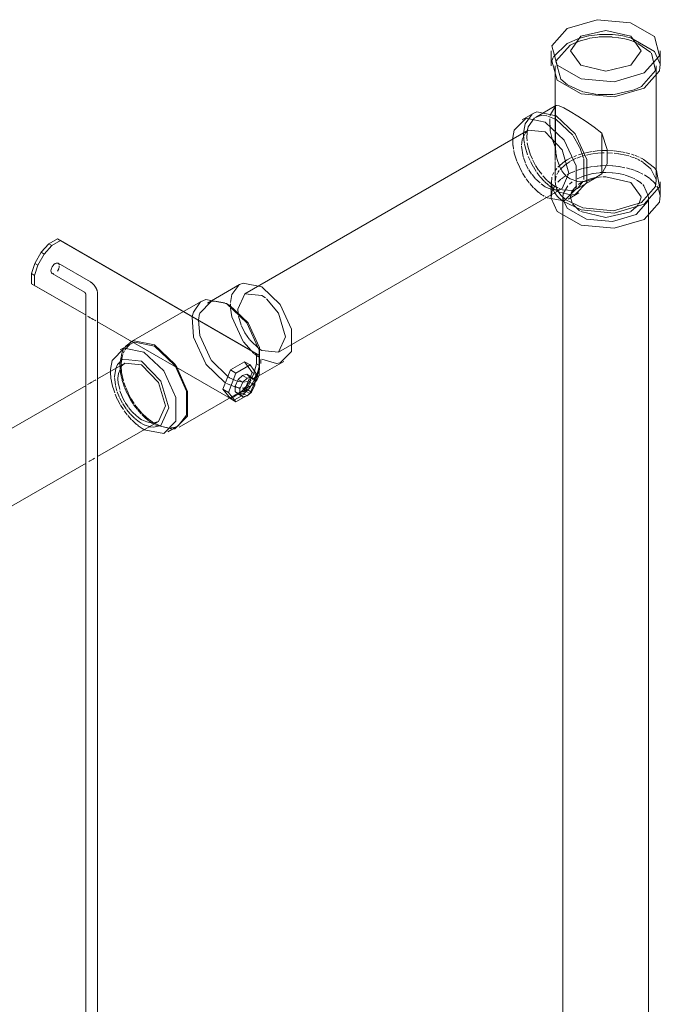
# Model space of a CAD drawing. Header units: inches. Extents: x -332 to 1204, y -60 to 270.
# Tile 72 of 91: x 354 to 368, y 33 to 54. Entities that reach past the tile are written whole.
import ezdxf

# ---------------------------------------------------------------- set-up
doc = ezdxf.new("R2010")
doc.units = ezdxf.units.IN
doc.header["$MEASUREMENT"] = 0
doc.layers.add('P-SANR-FIXT', color=6, linetype='Continuous', lineweight=9)

# ---------------------------------------------------------------- blocks, each defined once
blk = doc.blocks.new('SSG_Safety_Station_Shower_Eyewash_PLA_3_ - Default-V17-WASTE AND VENT RISER DIAGRAM')
at = {"layer": 'P-SANR-FIXT', "color": 10}
for p, q in [((-249.917, 53.444), (-249.727, 53.492)), ((-249.496, 53.521), (-249.364, 53.526)), ((-249.359, 53.526), (-249.227, 53.521)), ((-249.223, 53.521), (-249.092, 53.507)), ((-249.089, 53.506), (-248.961, 53.484)), ((-250.473, 53.047), (-250.181, 53.33)), ((-250.42, 52.96), (-250.121, 53.295)), ((-250.181, 53.33), (-249.922, 53.443)), ((-250.121, 53.295), (-250.01, 53.348)), ((-250.009, 53.348), (-249.905, 53.389)), ((-249.897, 53.391), (-249.717, 53.441)), ((-249.498, 53.472), (-249.371, 53.475)), ((-249.364, 53.475), (-249.231, 53.47)), ((-249.225, 53.469), (-249.093, 53.454)), ((-249.088, 53.454), (-248.961, 53.431)), ((-248.959, 53.483), (-248.839, 53.453)), ((-248.825, 53.392), (-248.761, 53.368)), ((-248.744, 53.361), (-248.697, 53.34)), ((-248.682, 53.332), (-248.41, 53.139)), ((-250.506, 52.963), (-250.479, 53.033)), ((-249.85, 52.307), (-250.161, 52.449)), ((-249.544, 52.251), (-249.838, 52.304)), ((-249.197, 52.248), (-249.531, 52.25)), ((-248.763, 52.35), (-249.183, 52.249)), ((-248.607, 52.421), (-248.759, 52.352)), ((-250.533, 51.826), (-250.542, 51.795)), ((-250.432, 51.999), (-250.533, 51.826)), ((-250.432, 51.999), (-250.42, 52.015)), ((-250.432, 51.801), (-250.432, 51.999)), ((-250.611, 51.795), (-250.704, 51.803)), ((-250.419, 51.719), (-250.593, 51.791)), ((-250.435, 51.79), (-250.435, 51.725)), ((-250.435, 51.722), (-250.435, 51.48)), ((-250.432, 51.722), (-250.432, 51.792)), ((-250.432, 51.482), (-250.432, 51.722)), ((-250.065, 51.386), (-250.419, 51.719)), ((-251.065, 51.436), (-251.136, 51.292)), ((-251.105, 51.408), (-251.103, 51.469)), ((-251.1, 51.296), (-251.105, 51.407)), ((-251.006, 51.49), (-251.064, 51.437)), ((-251.034, 51.443), (-251.038, 51.339)), ((-251.026, 51.499), (-251.034, 51.444)), ((-250.435, 51.462), (-250.435, 51.228)), ((-250.432, 51.225), (-250.432, 51.459)), ((-249.447, 51.431), (-249.447, 50.993)), ((-251.335, 51.334), (-251.337, 51.277)), ((-251.337, 51.273), (-251.332, 51.17)), ((-251.137, 51.286), (-251.153, 51.171)), ((-251.09, 51.218), (-251.099, 51.287)), ((-251.038, 51.337), (-251.033, 51.263)), ((-251.028, 51.224), (-251.008, 51.123)), ((-250.488, 51.268), (-250.437, 51.142)), ((-250.435, 51.228), (-250.435, 51.141)), ((-250.432, 51.143), (-250.432, 51.225)), ((-249.918, 51.135), (-250.055, 51.372)), ((-251.331, 51.164), (-251.321, 51.092)), ((-251.153, 51.152), (-251.114, 50.928)), ((-251.008, 51.123), (-250.97, 50.994)), ((-250.966, 50.983), (-250.921, 50.874)), ((-250.435, 51.139), (-250.435, 50.995)), ((-250.435, 50.991), (-250.435, 50.849)), ((-250.42, 51.004), (-250.432, 51.131)), ((-249.944, 50.968), (-249.873, 50.991)), ((-249.834, 50.9), (-249.912, 51.122)), ((-249.873, 50.991), (-249.821, 51.005)), ((-249.821, 51.005), (-249.759, 51.02)), ((-249.774, 50.965), (-249.655, 50.989)), ((-249.758, 51.021), (-249.649, 51.041)), ((-249.64, 50.992), (-249.535, 51.005)), ((-249.532, 51.005), (-249.445, 51.011)), ((-249.447, 50.989), (-249.447, 50.641)), ((-249.438, 51.06), (-249.389, 51.06)), ((-249.436, 51.011), (-249.398, 51.012)), ((-249.388, 51.06), (-249.34, 51.06)), ((-249.333, 51.06), (-249.2, 51.053)), ((-249.329, 51.012), (-249.224, 51.007)), ((-249.189, 51.052), (-249.087, 51.04)), ((-249.188, 51.004), (-249.094, 50.992)), ((-249.09, 50.992), (-248.939, 50.962)), ((-249.087, 51.04), (-248.955, 51.018)), ((-248.931, 51.013), (-248.854, 50.993)), ((-248.82, 50.983), (-248.767, 50.965)), ((-251.245, 50.82), (-251.137, 50.594)), ((-251.109, 50.911), (-251.067, 50.793)), ((-251.058, 50.771), (-251.006, 50.665)), ((-250.969, 50.847), (-251.008, 50.936)), ((-250.905, 50.723), (-250.96, 50.83)), ((-250.914, 50.859), (-250.859, 50.754)), ((-250.435, 50.828), (-250.435, 50.704)), ((-250.355, 50.749), (-250.394, 50.87)), ((-250.382, 50.705), (-250.238, 50.828)), ((-250.238, 50.828), (-250.181, 50.866)), ((-250.228, 50.76), (-250.121, 50.831)), ((-250.181, 50.866), (-250.117, 50.898)), ((-250.105, 50.841), (-250.062, 50.863)), ((-250.104, 50.904), (-250.073, 50.918)), ((-250.052, 50.868), (-249.997, 50.893)), ((-250.044, 50.93), (-249.986, 50.953)), ((-249.978, 50.901), (-249.883, 50.935)), ((-249.867, 50.94), (-249.814, 50.955)), ((-249.83, 50.443), (-249.83, 50.885)), ((-248.938, 50.962), (-248.878, 50.945)), ((-248.854, 50.938), (-248.822, 50.928)), ((-248.81, 50.923), (-248.756, 50.903)), ((-248.751, 50.959), (-248.702, 50.94)), ((-248.739, 50.896), (-248.692, 50.876)), ((-248.688, 50.934), (-248.655, 50.919)), ((-248.68, 50.87), (-248.642, 50.851)), ((-248.624, 50.905), (-248.579, 50.881)), ((-248.62, 50.839), (-248.577, 50.814)), ((-251.128, 50.578), (-251.069, 50.484)), ((-250.998, 50.653), (-250.936, 50.56)), ((-250.838, 50.615), (-250.899, 50.712)), ((-250.853, 50.744), (-250.79, 50.645)), ((-250.76, 50.511), (-250.824, 50.595)), ((-250.783, 50.635), (-250.723, 50.556)), ((-250.493, 50.538), (-250.465, 50.596)), ((-250.435, 50.698), (-250.435, 50.558)), ((-250.433, 50.644), (-250.404, 50.681)), ((-250.399, 50.552), (-250.384, 50.583)), ((-250.379, 50.591), (-250.349, 50.637)), ((-250.298, 50.635), (-250.35, 50.737)), ((-250.334, 50.656), (-250.228, 50.76)), ((-250.125, 50.575), (-250.161, 50.556)), ((-250.069, 50.601), (-250.118, 50.578)), ((-250.017, 50.623), (-250.062, 50.604)), ((-249.855, 50.677), (-249.988, 50.634)), ((-249.795, 50.692), (-249.841, 50.68)), ((-249.647, 50.72), (-249.779, 50.695)), ((-249.767, 50.54), (-249.637, 50.572)), ((-249.629, 50.573), (-249.506, 50.59)), ((-249.545, 50.732), (-249.627, 50.722)), ((-249.496, 50.735), (-249.539, 50.732)), ((-249.492, 50.592), (-249.449, 50.594)), ((-249.445, 50.738), (-249.485, 50.736)), ((-249.447, 50.636), (-249.447, 50.563)), ((-249.363, 50.74), (-249.445, 50.738)), ((-249.437, 50.595), (-249.364, 50.596)), ((-249.361, 50.596), (-249.225, 50.589)), ((-249.223, 50.735), (-249.332, 50.74)), ((-249.221, 50.588), (-249.089, 50.571)), ((-249.089, 50.721), (-249.213, 50.734)), ((-249.084, 50.57), (-248.964, 50.543)), ((-248.959, 50.697), (-249.079, 50.719)), ((-248.839, 50.667), (-248.927, 50.69)), ((-248.763, 50.643), (-248.826, 50.663)), ((-248.697, 50.618), (-248.746, 50.637)), ((-248.634, 50.59), (-248.689, 50.614)), ((-248.575, 50.56), (-248.62, 50.583)), ((-251.053, 50.462), (-250.985, 50.373)), ((-250.974, 50.359), (-250.893, 50.27)), ((-250.928, 50.549), (-250.853, 50.462)), ((-250.844, 50.453), (-250.758, 50.372)), ((-250.672, 50.413), (-250.753, 50.502)), ((-250.732, 50.351), (-250.649, 50.289)), ((-250.697, 50.525), (-250.611, 50.434)), ((-250.575, 50.324), (-250.665, 50.406)), ((-250.604, 50.428), (-250.512, 50.35)), ((-250.52, 50.394), (-250.52, 50.363)), ((-250.52, 50.359), (-250.52, 50.303)), ((-250.516, 50.369), (-250.506, 50.499)), ((-250.509, 50.318), (-250.516, 50.366)), ((-250.435, 50.552), (-250.435, 50.412)), ((-250.433, 50.359), (-250.435, 50.394)), ((-250.434, 50.414), (-250.422, 50.491)), ((-250.424, 50.308), (-250.433, 50.357)), ((-250.422, 50.491), (-250.414, 50.517)), ((-250.314, 50.453), (-250.381, 50.389)), ((-250.275, 50.483), (-250.302, 50.462)), ((-250.206, 50.53), (-250.266, 50.49)), ((-250.181, 50.502), (-250.217, 50.534)), ((-250.161, 50.556), (-250.181, 50.544)), ((-250.121, 50.461), (-250.181, 50.502)), ((-250.133, 50.347), (-250.073, 50.397)), ((-249.969, 50.462), (-249.836, 50.518)), ((-249.963, 50.257), (-249.841, 50.414)), ((-249.898, 50.376), (-249.942, 50.343)), ((-249.782, 50.427), (-249.893, 50.379)), ((-249.82, 50.403), (-249.867, 50.399)), ((-249.836, 50.518), (-249.773, 50.539)), ((-249.781, 50.408), (-249.816, 50.403)), ((-249.663, 50.465), (-249.765, 50.433)), ((-249.607, 50.465), (-249.758, 50.413)), ((-249.61, 50.478), (-249.663, 50.465)), ((-249.455, 50.502), (-249.605, 50.479)), ((-248.952, 50.54), (-248.813, 50.488)), ((-248.811, 50.487), (-248.751, 50.457)), ((-248.736, 50.449), (-248.694, 50.424)), ((-248.691, 50.422), (-248.642, 50.388)), ((-248.638, 50.386), (-248.596, 50.351)), ((-248.431, 50.467), (-248.545, 50.543)), ((-250.882, 50.259), (-250.796, 50.18)), ((-250.791, 50.176), (-250.754, 50.147)), ((-250.75, 50.144), (-250.721, 50.123)), ((-250.639, 50.284), (-250.54, 50.246)), ((-250.533, 50.289), (-250.572, 50.321)), ((-250.534, 50.244), (-250.444, 50.226)), ((-250.489, 50.256), (-250.53, 50.287)), ((-250.52, 50.299), (-250.52, 50.242)), ((-250.52, 50.239), (-250.52, 50.182)), ((-250.52, 50.179), (-250.52, 50.122)), ((-250.506, 50.177), (-250.516, 50.126)), ((-250.509, 50.348), (-250.47, 50.32)), ((-250.495, 50.267), (-250.508, 50.315)), ((-250.498, 50.202), (-250.506, 50.177)), ((-250.48, 50.247), (-250.496, 50.207)), ((-250.475, 50.217), (-250.494, 50.265)), ((-250.443, 50.225), (-250.487, 50.255)), ((-250.45, 50.168), (-250.474, 50.215)), ((-250.451, 50.3), (-250.473, 50.262)), ((-250.468, 50.319), (-250.428, 50.293)), ((-250.441, 50.225), (-250.361, 50.228)), ((-250.409, 50.259), (-250.424, 50.307)), ((-250.419, 50.289), (-250.373, 50.264)), ((-250.375, 50.187), (-250.419, 50.209)), ((-250.386, 50.21), (-250.408, 50.258)), ((-250.084, 50.117), (-250.375, 50.187)), ((-250.36, 50.228), (-250.292, 50.253)), ((-250.351, 50.254), (-250.28, 50.227)), ((-250.041, 50.248), (-250.096, 50.161)), ((-249.977, 50.314), (-250.035, 50.256)), ((-248.248, 50.246), (-248.278, 50.301)), ((-248.21, 50.108), (-248.243, 50.236)), ((-250.709, 50.115), (-250.67, 50.09)), ((-250.649, 50.077), (-250.608, 50.055)), ((-250.52, 50.122), (-250.52, 50.072)), ((-250.516, 50.126), (-250.519, 50.048)), ((-250.272, 50.056), (-250.272, 50.001)), ((-250.261, 50), (-250.271, 50.074)), ((-250.108, 50.124), (-250.114, 50.072)), ((-250.114, 50.071), (-250.073, 49.942)), ((-250.015, 50.127), (-250.073, 50.118)), ((-248.666, 49.924), (-248.614, 50.07)), ((-250.067, 49.932), (-249.918, 49.781)), ((-248.834, 49.766), (-248.723, 49.857)), ((-248.718, 49.862), (-248.676, 49.909)), ((-260.989, 49.186), (-256.769, 46.749)), ((-260.978, 48.524), (-260.993, 48.501)), ((-260.964, 48.553), (-260.976, 48.529)), ((-260.956, 48.583), (-260.962, 48.558)), ((-260.953, 48.611), (-260.955, 48.587)), ((-260.383, 47.564), (-261.54, 48.232)), ((-257.449, 47.828), (-257.644, 47.867)), ((-256.659, 47.984), (-256.582, 47.933)), ((-258.317, 47.643), (-259.418, 47.007)), ((-257.377, 47.796), (-257.441, 47.825)), ((-257.341, 47.776), (-257.37, 47.792)), ((-257.322, 47.806), (-257.322, 47.745)), ((-257.32, 47.718), (-257.292, 47.529)), ((-260.351, 47.546), (-260.326, 47.531)), ((-260.326, 47.531), (-260.351, 47.546)), ((-260.325, 47.531), (-260.296, 47.514)), ((-260.296, 47.514), (-260.325, 47.531)), ((-260.295, 47.513), (-260.263, 47.495)), ((-260.263, 47.495), (-260.295, 47.513)), ((-260.263, 47.495), (-260.231, 47.476)), ((-260.231, 47.476), (-260.263, 47.495)), ((-260.23, 47.476), (-260.201, 47.459)), ((-260.201, 47.459), (-260.23, 47.476)), ((-260.2, 47.459), (-260.175, 47.444)), ((-260.175, 47.444), (-260.2, 47.459)), ((-258.134, 47.525), (-258.108, 47.109)), ((-257.976, 47.603), (-258.003, 47.463)), ((-257.292, 47.529), (-257.05, 47.005)), ((-257.094, 47.356), (-257.149, 47.544)), ((-257.324, 45.798), (-260.142, 47.425)), ((-258.106, 47.102), (-257.846, 46.538)), ((-256.714, 46.853), (-256.913, 47.043)), ((-259.571, 46.813), (-259.598, 46.758)), ((-259.537, 46.918), (-259.565, 46.882)), ((-259.453, 46.946), (-259.559, 46.833)), ((-257.046, 46.999), (-256.823, 46.755)), ((-256.659, 46.818), (-256.713, 46.853)), ((-259.629, 46.643), (-259.638, 46.543)), ((-259.607, 46.734), (-259.628, 46.65)), ((-257.727, 46.605), (-257.378, 46.263)), ((-256.813, 46.746), (-256.728, 46.68)), ((-256.769, 46.749), (-256.706, 46.713)), ((-256.769, 46.732), (-256.769, 46.534)), ((-256.659, 46.633), (-256.348, 46.543)), ((-259.867, 46.353), (-259.866, 46.412)), ((-259.756, 46.435), (-259.779, 46.262)), ((-259.72, 46.522), (-259.755, 46.438)), ((-259.622, 46.496), (-259.698, 46.333)), ((-259.665, 46.531), (-259.664, 46.47)), ((-259.664, 46.469), (-259.652, 46.346)), ((-259.638, 46.543), (-259.639, 46.481)), ((-259.639, 46.48), (-259.63, 46.356)), ((-259.563, 46.549), (-259.621, 46.497)), ((-257.841, 46.531), (-257.438, 46.138)), ((-257.025, 46.579), (-256.912, 46.42)), ((-256.907, 46.413), (-256.865, 46.354)), ((-256.769, 46.534), (-256.814, 46.381)), ((-256.769, 46.534), (-256.706, 46.497)), ((-256.736, 46.339), (-256.71, 46.399)), ((-256.345, 46.543), (-256.268, 46.554)), ((-260.203, 46.18), (-260.23, 46.164)), ((-260.177, 46.195), (-260.2, 46.181)), ((-259.858, 46.232), (-259.867, 46.35)), ((-259.847, 46.164), (-259.857, 46.227)), ((-259.779, 46.248), (-259.777, 46.202)), ((-259.777, 46.198), (-259.761, 46.086)), ((-259.699, 46.327), (-259.711, 46.23)), ((-259.711, 46.222), (-259.701, 46.117)), ((-259.651, 46.343), (-259.639, 46.278)), ((-259.63, 46.353), (-259.62, 46.289)), ((-257.378, 46.263), (-257.341, 46.24)), ((-257.341, 46.24), (-257.197, 46.175)), ((-256.922, 46.217), (-257.025, 45.97)), ((-256.976, 46.312), (-256.907, 46.246)), ((-256.911, 46.177), (-256.969, 46.076)), ((-256.892, 46.21), (-256.907, 46.183)), ((-256.907, 46.036), (-256.817, 46.191)), ((-256.906, 46.246), (-256.906, 46.141)), ((-256.906, 46.246), (-256.808, 46.189)), ((-256.906, 46.175), (-256.884, 46.186)), ((-256.865, 46.354), (-256.9, 46.269)), ((-256.869, 46.248), (-256.885, 46.221)), ((-256.836, 46.307), (-256.869, 46.248)), ((-256.865, 46.354), (-256.746, 46.286)), ((-256.856, 46.201), (-256.834, 46.214)), ((-256.837, 46.215), (-256.757, 46.303)), ((-256.814, 46.381), (-256.836, 46.307)), ((-256.817, 46.191), (-256.772, 46.27)), ((-256.798, 46.285), (-256.772, 46.27)), ((-256.791, 46.155), (-256.757, 46.203)), ((-256.772, 46.27), (-256.761, 46.306)), ((-256.757, 46.303), (-256.736, 46.339)), ((-260.328, 46.108), (-260.351, 46.094)), ((-260.298, 46.125), (-260.325, 46.109)), ((-260.266, 46.143), (-260.295, 46.126)), ((-260.233, 46.162), (-260.263, 46.145)), ((-259.776, 45.917), (-259.812, 46.023)), ((-259.759, 46.075), (-259.729, 45.96)), ((-259.699, 46.107), (-259.671, 45.988)), ((-259.665, 45.965), (-259.621, 45.845)), ((-259.605, 46.144), (-259.567, 46.034)), ((-259.583, 46.14), (-259.549, 46.046)), ((-259.56, 46.017), (-259.512, 45.908)), ((-259.543, 46.03), (-259.493, 45.918)), ((-257.409, 46.12), (-257.205, 46.036)), ((-257.194, 46.033), (-257.116, 46.022)), ((-257.178, 46.169), (-257.152, 46.162)), ((-257.152, 46.162), (-257.026, 46.149)), ((-256.971, 46.072), (-257.126, 45.91)), ((-257.025, 45.97), (-257.126, 45.912)), ((-257.072, 46.021), (-257.045, 46.022)), ((-257.059, 45.877), (-256.907, 46.035)), ((-256.976, 45.994), (-257.048, 45.931)), ((-257.034, 46.023), (-256.978, 46.033)), ((-257.025, 45.97), (-256.928, 45.914)), ((-257.002, 46.151), (-256.966, 46.157)), ((-256.906, 46.141), (-256.969, 46.01)), ((-256.969, 45.989), (-256.878, 45.936)), ((-256.968, 46.036), (-256.906, 46.061)), ((-256.956, 46.063), (-256.907, 46.035)), ((-256.906, 46.141), (-256.808, 46.084)), ((-256.901, 45.916), (-256.808, 46.139)), ((-256.876, 46.078), (-256.791, 46.155)), ((-259.721, 45.788), (-259.767, 45.893)), ((-259.721, 45.937), (-259.675, 45.821)), ((-259.661, 45.673), (-259.715, 45.775)), ((-259.669, 45.808), (-259.611, 45.697)), ((-259.616, 45.833), (-259.563, 45.725)), ((-259.508, 45.899), (-259.452, 45.794)), ((-259.489, 45.909), (-259.432, 45.8)), ((-259.446, 45.785), (-259.383, 45.684)), ((-259.427, 45.791), (-259.366, 45.692)), ((-257.162, 45.891), (-257.324, 45.798)), ((-257.324, 45.798), (-257.255, 45.758)), ((-257.205, 45.86), (-257.319, 45.795)), ((-257.319, 45.795), (-257.255, 45.758)), ((-257.237, 45.768), (-257.094, 45.851)), ((-257.159, 45.887), (-257.191, 45.868)), ((-257.135, 45.895), (-257.159, 45.888)), ((-257.067, 45.915), (-257.126, 45.898)), ((-257.112, 45.887), (-257.071, 45.864)), ((-257.067, 45.915), (-256.968, 45.858)), ((-259.592, 45.563), (-259.653, 45.661)), ((-259.604, 45.684), (-259.536, 45.58)), ((-259.556, 45.714), (-259.493, 45.619)), ((-259.528, 45.568), (-259.45, 45.473)), ((-259.486, 45.61), (-259.41, 45.521)), ((-259.377, 45.675), (-259.362, 45.653)), ((-259.362, 45.653), (-259.301, 45.572)), ((-259.349, 45.667), (-259.288, 45.587)), ((-259.295, 45.564), (-259.217, 45.475)), ((-259.282, 45.58), (-259.201, 45.488)), ((-259.51, 45.452), (-259.574, 45.537)), ((-259.418, 45.348), (-259.501, 45.441)), ((-259.442, 45.464), (-259.357, 45.38)), ((-259.321, 45.256), (-259.409, 45.339)), ((-259.403, 45.513), (-259.315, 45.431)), ((-259.349, 45.372), (-259.26, 45.303)), ((-259.307, 45.424), (-259.206, 45.348)), ((-259.204, 45.461), (-259.114, 45.375)), ((-259.198, 45.344), (-259.097, 45.305)), ((-259.195, 45.483), (-259.105, 45.398)), ((-259.111, 45.373), (-259.073, 45.34)), ((-259.103, 45.396), (-259.063, 45.363)), ((-259.071, 45.339), (-259.031, 45.308)), ((-259.061, 45.362), (-259.02, 45.33)), ((-259.28, 45.223), (-259.317, 45.253)), ((-259.238, 45.192), (-259.277, 45.22)), ((-259.257, 45.301), (-259.219, 45.276)), ((-259.196, 45.163), (-259.235, 45.19)), ((-259.206, 45.269), (-259.138, 45.234)), ((-259.156, 45.139), (-259.194, 45.162)), ((-259.133, 45.232), (-259.041, 45.202)), ((-259.092, 45.304), (-259.001, 45.285)), ((-259.038, 45.201), (-258.949, 45.191)), ((-259.03, 45.307), (-258.989, 45.279)), ((-259.018, 45.329), (-258.975, 45.298)), ((-258.998, 45.285), (-258.919, 45.288)), ((-258.988, 45.278), (-258.947, 45.252)), ((-258.974, 45.297), (-258.931, 45.269)), ((-258.926, 45.266), (-258.793, 45.209)), ((-258.923, 45.238), (-258.541, 45.146)), ((-258.917, 45.288), (-258.849, 45.313)), ((-258.777, 45.203), (-258.618, 45.173)), ((-258.603, 45.173), (-258.581, 45.174)), ((-258.573, 45.174), (-258.52, 45.182)), ((-258.52, 45.182), (-258.513, 45.184)), ((-260.263, 44.497), (-260.236, 44.512)), ((-260.23, 44.515), (-260.206, 44.53)), ((-260.325, 44.461), (-260.301, 44.475)), ((-260.295, 44.478), (-260.269, 44.493))]:
    blk.add_line(p, q, dxfattribs=at)
at = {"layer": 'P-SANR-FIXT', "color": 254}
for p, q in [((-250.52, 53.178), (-250.52, 52.858)), ((-248.208, 52.858), (-248.208, 53.178)), ((-250.435, 52.858), (-250.435, 51.794)), ((-248.293, 50.394), (-248.293, 52.858)), ((-250.906, 51.847), (-251.135, 51.714)), ((-250.42, 52.015), (-250.857, 51.763)), ((-251.006, 51.49), (-257.016, 48.019)), ((-250.649, 51.454), (-251.006, 51.49)), ((-249.447, 50.563), (-249.607, 50.465)), ((-249.981, 50.245), (-249.544, 50.498)), ((-248.208, 50.072), (-248.208, 50.394)), ((-256.303, 46.783), (-250.292, 50.253)), ((-250.162, 50.029), (-249.933, 50.161)), ((-250.272, 50.001), (-250.272, 31.772)), ((-248.456, 31.772), (-248.456, 50.072)), ((-261.173, 49.08), (-260.989, 49.186)), ((-260.925, 49.149), (-261.109, 49.043)), ((-260.925, 49.149), (-260.989, 49.186)), ((-256.706, 46.713), (-260.925, 49.149)), ((-261.469, 48.665), (-261.333, 48.901)), ((-261.333, 48.901), (-261.173, 49.08)), ((-261.333, 48.901), (-261.269, 48.864)), ((-261.109, 49.043), (-261.269, 48.864)), ((-261.173, 49.08), (-261.109, 49.043)), ((-261.269, 48.864), (-261.405, 48.629)), ((-261.54, 48.449), (-261.469, 48.665)), ((-261.405, 48.629), (-261.476, 48.412)), ((-261.469, 48.665), (-261.405, 48.629)), ((-260.292, 48.272), (-260.978, 48.668)), ((-261.54, 48.232), (-261.54, 48.449)), ((-261.54, 48.449), (-261.476, 48.412)), ((-261.476, 48.412), (-261.476, 48.195)), ((-261.103, 48.452), (-260.417, 48.055)), ((-261.54, 48.232), (-261.476, 48.195)), ((-261.476, 48.195), (-260.383, 47.564)), ((-257.13, 48.216), (-257.811, 47.823)), ((-260.388, 48.005), (-260.388, 29.505)), ((-260.138, 29.505), (-260.138, 48.005)), ((-257.929, 47.867), (-258.317, 47.643)), ((-257.341, 47.776), (-257.409, 47.816)), ((-260.142, 47.425), (-257.324, 45.798)), ((-259.434, 46.961), (-259.659, 46.831)), ((-259.414, 47.007), (-259.537, 46.918)), ((-259.418, 47.007), (-259.45, 46.989)), ((-259.378, 46.986), (-259.431, 46.96)), ((-256.706, 46.497), (-256.706, 46.713)), ((-256.675, 46.544), (-256.675, 46.624)), ((-259.563, 46.549), (-260.143, 46.214)), ((-259.206, 46.514), (-259.563, 46.549)), ((-257.484, 45.996), (-257.324, 46.407)), ((-257.324, 46.407), (-257.025, 46.579)), ((-257.205, 46.339), (-257.324, 46.407)), ((-256.907, 46.511), (-257.205, 46.339)), ((-257.025, 46.579), (-256.907, 46.511)), ((-256.746, 46.286), (-256.907, 46.511)), ((-256.834, 46.214), (-256.189, 46.586)), ((-256.756, 46.323), (-256.706, 46.497)), ((-257.205, 46.339), (-257.366, 45.928)), ((-257.225, 46.061), (-257.161, 46.203)), ((-257.161, 46.203), (-257.068, 46.286)), ((-257.062, 46.146), (-257.161, 46.203)), ((-257.068, 46.286), (-256.976, 46.312)), ((-257.068, 46.286), (-256.969, 46.229)), ((-256.969, 46.229), (-257.062, 46.146)), ((-256.976, 46.312), (-256.877, 46.255)), ((-256.877, 46.255), (-256.969, 46.229)), ((-256.808, 46.189), (-256.877, 46.255)), ((-256.808, 46.084), (-256.808, 46.189)), ((-256.798, 46.161), (-256.746, 46.286)), ((-260.383, 46.075), (-266.698, 42.43)), ((-258.412, 45.191), (-256.89, 46.069)), ((-257.324, 45.798), (-257.484, 45.996)), ((-257.484, 45.996), (-257.366, 45.928)), ((-257.225, 45.947), (-257.225, 46.061)), ((-257.225, 46.061), (-257.126, 46.004)), ((-257.062, 46.146), (-257.126, 46.004)), ((-257.126, 46.004), (-257.126, 45.89)), ((-256.878, 45.936), (-256.808, 46.084)), ((-257.366, 45.928), (-257.205, 45.73)), ((-257.324, 45.798), (-257.205, 45.73)), ((-257.159, 45.888), (-257.225, 45.947)), ((-257.225, 45.947), (-257.126, 45.89)), ((-257.205, 45.73), (-256.998, 45.849)), ((-257.159, 45.888), (-257.06, 45.831)), ((-257.126, 45.89), (-257.06, 45.831)), ((-257.06, 45.831), (-256.968, 45.858)), ((-256.968, 45.858), (-256.878, 45.936)), ((-256.939, 45.883), (-256.907, 45.902)), ((-260.144, 44.565), (-258.849, 45.313)), ((-258.653, 45.089), (-258.428, 45.219)), ((-258.513, 45.184), (-258.439, 45.215)), ((-265.984, 41.194), (-260.383, 44.427))]:
    blk.add_line(p, q, dxfattribs=at)
for points in [[(-250.181, 53.65, 0), (-249.545, 53.837, 0), (-248.839, 53.772, 0), (-248.334, 53.481, 0), (-248.222, 53.073, 0), (-248.547, 52.706, 0)], [(-248.547, 52.706, 0), (-249.183, 52.519, 0), (-249.889, 52.583, 0), (-250.394, 52.875, 0), (-250.506, 53.282, 0), (-250.181, 53.65, 0)], [(-249.894, 53.484, 0), (-249.364, 53.611, 0), (-248.834, 53.484, 0), (-248.614, 53.178, 0), (-248.834, 52.872, 0)], [(-248.834, 52.872, 0), (-249.364, 52.745, 0), (-249.894, 52.872, 0), (-250.114, 53.178, 0), (-249.894, 53.484, 0)], [(-248.547, 52.386, 0), (-249.183, 52.199, 0), (-249.889, 52.264, 0), (-250.394, 52.555, 0), (-250.506, 52.963, 0)], [(-248.21, 52.894, 0), (-248.222, 52.754, 0), (-248.547, 52.386, 0)], [(-250.903, 51.846, 0), (-250.824, 51.88, 0), (-250.419, 51.799, 0)], [(-250.42, 52.015, 0), (-250.407, 52.019, 0), (-250.35, 52.008, 0), (-250.255, 51.965, 0), (-250.121, 51.891, 0)], [(-250.121, 51.891, 0), (-249.958, 51.793, 0), (-249.781, 51.679, 0), (-249.607, 51.558, 0), (-249.447, 51.431, 0)], [(-250.649, 51.666, 0), (-251.053, 51.748, 0), (-251.303, 51.495, 0), (-251.335, 51.334, 0)], [(-250.608, 50.055, 0), (-250.244, 49.995, 0), (-249.994, 50.248, 0), (-249.994, 50.739, 0), (-250.244, 51.281, 0), (-250.649, 51.666, 0)], [(-250.419, 51.799, 0), (-250.015, 51.413, 0), (-249.765, 50.872, 0), (-249.765, 50.38, 0), (-250.015, 50.127, 0)], [(-250.292, 50.253, 0), (-250.144, 50.58, 0), (-250.292, 51.077, 0), (-250.649, 51.454, 0)], [(-249.447, 50.563, 0), (-249.334, 50.778, 0), (-249.334, 51.085, 0), (-249.447, 51.431, 0)], [(-248.287, 50.635, 0), (-248.222, 50.29, 0), (-248.547, 49.922, 0)], [(-248.295, 50.427, 0), (-248.306, 50.298, 0), (-248.607, 49.957, 0)], [(-250.519, 50.048, 0), (-250.394, 49.769, 0), (-249.889, 49.478, 0), (-249.183, 49.413, 0), (-248.547, 49.6, 0)], [(-248.547, 49.922, 0), (-249.183, 49.735, 0), (-249.889, 49.8, 0), (-250.274, 49.985, 0)], [(-248.607, 49.957, 0), (-249.197, 49.784, 0), (-249.85, 49.843, 0), (-250.211, 50.016, 0)], [(-248.547, 49.6, 0), (-248.222, 49.968, 0), (-248.21, 50.108, 0)], [(-261.129, 48.509, 0), (-261.126, 48.537, 0), (-261.117, 48.567, 0), (-261.103, 48.596, 0), (-261.085, 48.623, 0), (-261.064, 48.645, 0), (-261.041, 48.662, 0), (-261.018, 48.672, 0), (-260.997, 48.674, 0), (-260.978, 48.668, 0)], [(-261.103, 48.452, 0), (-261.117, 48.465, 0), (-261.126, 48.484, 0), (-261.129, 48.509, 0)], [(-260.292, 48.272, 0), (-260.284, 48.267, 0), (-260.277, 48.263, 0), (-260.27, 48.258, 0), (-260.264, 48.253, 0), (-260.257, 48.248, 0), (-260.251, 48.243, 0), (-260.245, 48.237, 0), (-260.239, 48.231, 0), (-260.233, 48.226, 0), (-260.227, 48.22, 0), (-260.222, 48.214, 0), (-260.217, 48.208, 0), (-260.211, 48.202, 0), (-260.206, 48.195, 0), (-260.202, 48.189, 0), (-260.197, 48.182, 0), (-260.192, 48.176, 0), (-260.188, 48.169, 0), (-260.184, 48.162, 0), (-260.18, 48.155, 0), (-260.176, 48.148, 0), (-260.172, 48.141, 0), (-260.168, 48.133, 0), (-260.165, 48.126, 0), (-260.162, 48.119, 0), (-260.159, 48.111, 0), (-260.156, 48.104, 0), (-260.153, 48.096, 0), (-260.151, 48.088, 0), (-260.148, 48.08, 0), (-260.146, 48.073, 0), (-260.144, 48.065, 0), (-260.143, 48.057, 0), (-260.141, 48.049, 0), (-260.14, 48.04, 0), (-260.139, 48.032, 0), (-260.138, 48.024, 0), (-260.138, 48.015, 0), (-260.138, 48.007, 0), (-260.138, 48.005, 0)], [(-260.417, 48.055, 0), (-260.417, 48.055, 0), (-260.416, 48.055, 0), (-260.416, 48.054, 0), (-260.415, 48.054, 0), (-260.414, 48.053, 0), (-260.414, 48.053, 0), (-260.413, 48.052, 0), (-260.412, 48.051, 0), (-260.41, 48.05, 0), (-260.409, 48.048, 0), (-260.408, 48.047, 0), (-260.407, 48.045, 0), (-260.405, 48.044, 0), (-260.404, 48.042, 0), (-260.403, 48.041, 0), (-260.402, 48.039, 0), (-260.4, 48.037, 0), (-260.399, 48.035, 0), (-260.398, 48.033, 0), (-260.397, 48.031, 0), (-260.396, 48.029, 0), (-260.395, 48.027, 0), (-260.394, 48.025, 0), (-260.393, 48.023, 0), (-260.392, 48.021, 0), (-260.391, 48.019, 0), (-260.391, 48.017, 0), (-260.39, 48.015, 0), (-260.389, 48.014, 0), (-260.389, 48.012, 0), (-260.389, 48.011, 0), (-260.388, 48.009, 0), (-260.388, 48.008, 0), (-260.388, 48.007, 0), (-260.388, 48.006, 0), (-260.388, 48.005, 0), (-260.388, 48.005, 0), (-260.388, 48.005, 0)], [(-256.659, 48.169, 0), (-257.05, 48.248, 0), (-257.127, 48.215, 0)], [(-256.268, 46.554, 0), (-256.027, 46.798, 0), (-256.027, 47.273, 0), (-256.268, 47.797, 0), (-256.659, 48.169, 0)], [(-257.409, 47.816, 0), (-257.841, 47.903, 0), (-257.955, 47.85, 0)], [(-256.757, 46.203, 0), (-256.711, 46.303, 0), (-256.711, 46.827, 0), (-256.978, 47.405, 0), (-257.409, 47.816, 0)], [(-256.708, 46.405, 0), (-256.708, 46.88, 0), (-256.95, 47.404, 0), (-257.341, 47.776, 0)], [(-259.866, 46.412, 0), (-259.832, 46.604, 0), (-259.574, 46.866, 0), (-259.156, 46.781, 0)], [(-259.206, 46.593, 0), (-259.611, 46.633, 0), (-259.72, 46.522, 0)], [(-258.949, 45.191, 0), (-258.8, 45.229, 0), (-258.632, 45.6, 0), (-258.8, 46.165, 0), (-259.206, 46.593, 0)], [(-259.156, 46.781, 0), (-258.738, 46.383, 0), (-258.479, 45.823, 0), (-258.479, 45.316, 0), (-258.738, 45.054, 0), (-259.152, 45.136, 0)], [(-258.849, 45.313, 0), (-258.701, 45.64, 0), (-258.849, 46.137, 0), (-259.206, 46.514, 0)], [(-258.541, 45.146, 0), (-258.499, 45.155, 0), (-258.232, 45.425, 0), (-258.232, 45.949, 0), (-258.456, 46.463, 0)], [(-258.431, 45.219, 0), (-258.254, 45.446, 0), (-258.254, 45.953, 0), (-258.489, 46.479, 0)]]:
    blk.add_polyline3d(points, dxfattribs=at)
at = {"layer": 'P-SANR-FIXT', "color": 10}
for points in [[(-249.724, 53.492, 0), (-249.545, 53.517, 0), (-249.499, 53.521, 0)], [(-249.712, 53.442, 0), (-249.532, 53.469, 0), (-249.503, 53.471, 0)], [(-248.957, 53.43, 0), (-248.878, 53.409, 0), (-248.83, 53.394, 0)], [(-248.832, 53.451, 0), (-248.334, 53.161, 0), (-248.21, 52.894, 0)], [(-248.397, 53.124, 0), (-248.306, 52.762, 0), (-248.607, 52.421, 0)], [(-250.176, 52.458, 0), (-250.318, 52.578, 0), (-250.422, 52.955, 0)], [(-251.103, 51.469, 0), (-251.074, 51.627, 0), (-250.925, 51.832, 0)], [(-250.874, 51.752, 0), (-251.008, 51.565, 0), (-251.026, 51.499, 0)], [(-250.723, 51.803, 0), (-250.783, 51.793, 0), (-250.857, 51.763, 0)], [(-250.553, 51.733, 0), (-250.544, 51.477, 0), (-250.492, 51.279, 0)], [(-251.021, 50.97, 0), (-251.074, 51.136, 0), (-251.087, 51.2, 0)], [(-251.316, 51.063, 0), (-251.303, 51.004, 0), (-251.252, 50.838, 0)], [(-250.395, 50.872, 0), (-250.407, 50.926, 0), (-250.418, 50.991, 0)], [(-249.633, 51.043, 0), (-249.545, 51.054, 0), (-249.449, 51.059, 0)], [(-248.571, 50.877, 0), (-248.334, 50.697, 0), (-248.287, 50.635, 0)], [(-248.57, 50.809, 0), (-248.41, 50.675, 0), (-248.297, 50.443, 0)], [(-250.218, 50.535, 0), (-250.255, 50.576, 0), (-250.296, 50.633, 0)], [(-249.867, 50.399, 0), (-249.958, 50.404, 0), (-250.121, 50.461, 0)], [(-248.614, 50.076, 0), (-248.834, 50.379, 0), (-249.364, 50.505, 0), (-249.424, 50.504, 0)], [(-248.3, 50.334, 0), (-248.334, 50.375, 0), (-248.421, 50.458, 0)], [(-250.285, 49.993, 0), (-250.394, 50.091, 0), (-250.45, 50.168, 0)], [(-250.226, 50.028, 0), (-250.318, 50.114, 0), (-250.386, 50.21, 0)], [(-250.28, 50.227, 0), (-250.055, 50.215, 0), (-249.981, 50.245, 0)], [(-250.271, 50.086, 0), (-250.261, 50.154, 0), (-250.171, 50.309, 0)], [(-248.58, 50.337, 0), (-248.555, 50.31, 0), (-248.458, 50.083, 0)], [(-248.722, 49.702, 0), (-249.222, 49.554, 0), (-249.776, 49.605, 0), (-250.173, 49.834, 0), (-250.259, 49.996, 0)], [(-248.457, 50.07, 0), (-248.467, 49.99, 0), (-248.722, 49.702, 0)], [(-249.89, 49.764, 0), (-249.364, 49.639, 0), (-248.84, 49.763, 0)], [(-260.978, 48.668, 0), (-260.964, 48.655, 0), (-260.956, 48.636, 0)], [(-261.064, 48.448, 0), (-261.085, 48.446, 0), (-261.103, 48.452, 0)], [(-257.148, 48.202, 0), (-257.292, 48.004, 0), (-257.321, 47.838, 0)], [(-257.955, 47.85, 0), (-258.108, 47.633, 0), (-258.132, 47.538, 0)], [(-257.648, 47.867, 0), (-257.732, 47.855, 0), (-257.973, 47.611, 0)], [(-257.158, 47.6, 0), (-257.164, 47.693, 0), (-257.016, 48.019, 0), (-256.659, 47.984, 0)], [(-256.561, 47.916, 0), (-256.303, 47.607, 0), (-256.155, 47.11, 0), (-256.303, 46.783, 0), (-256.659, 46.818, 0)], [(-258.003, 47.463, 0), (-257.973, 47.136, 0), (-257.732, 46.612, 0)], [(-256.921, 47.054, 0), (-257.016, 47.195, 0), (-257.087, 47.338, 0)], [(-258.931, 46.938, 0), (-259.362, 47.025, 0), (-259.414, 47.007, 0)], [(-259.596, 46.833, 0), (-259.629, 46.755, 0), (-259.665, 46.531, 0)], [(-258.931, 46.911, 0), (-259.349, 46.996, 0), (-259.378, 46.986, 0)], [(-258.456, 46.463, 0), (-258.499, 46.527, 0), (-258.931, 46.938, 0)], [(-258.489, 46.479, 0), (-258.513, 46.513, 0), (-258.931, 46.911, 0)], [(-259.639, 46.274, 0), (-259.629, 46.231, 0), (-259.608, 46.153, 0)], [(-259.62, 46.286, 0), (-259.607, 46.227, 0), (-259.59, 46.164, 0)], [(-259.816, 46.035, 0), (-259.832, 46.097, 0), (-259.846, 46.159, 0)]]:
    blk.add_polyline3d(points, dxfattribs=at)

msp = doc.modelspace()

# ---------------------------------------------------------------- block references
at = {"layer": 'P-SANR-FIXT', "color": 10}
msp.add_blockref('SSG_Safety_Station_Shower_Eyewash_PLA_3_ - Default-V17-WASTE AND VENT RISER DIAGRAM', (615.8, 0), dxfattribs=at)

doc.saveas('drawing.dxf')
